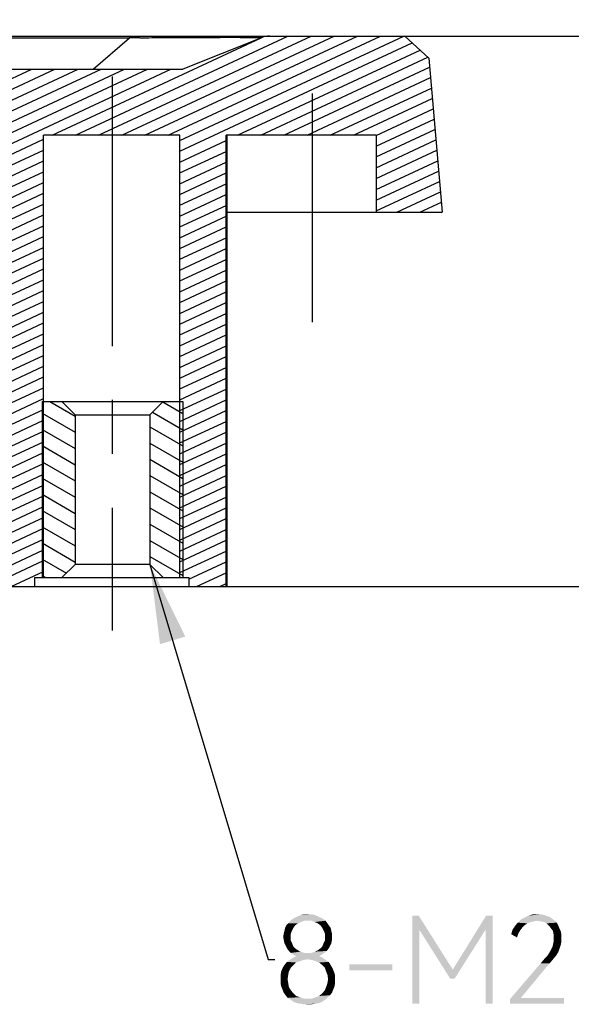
# Model space of a CAD drawing. Header units: millimetres. Extents: x 0 to 297, y 0 to 210.
# Tile 42 of 122: x 92 to 104, y 41 to 63. Entities that reach past the tile are written whole.
import ezdxf

# ---------------------------------------------------------------- set-up
doc = ezdxf.new("R2010")
doc.units = ezdxf.units.MM
doc.header["$LTSCALE"] = 16.335
doc.linetypes.add('CENTER', pattern=[0.6, 0.375, -0.075, 0.075, -0.075])
doc.layers.get('0').update_dxf_attribs({"linetype": 'CONTINUOUS'})
doc.layers.add('DEFAULT_1', color=7, linetype='CENTER')
doc.styles.get("Standard").update_dxf_attribs({"font": 'harmonyos_sans_sc_light.ttf'})
doc.dimstyles.new('DIMSTYLE_6', dxfattribs={"dimtxt": 2, "dimasz": 1.8, "dimexe": 0.8, "dimexo": 0, "dimgap": 0.5, "dimtad": 1, "dimzin": 0, "dimdsep": 46, "dimtxsty": 'STANDARD', "dimblk": '_FILLED', "dimblk1": '_FILLED', "dimblk2": '_FILLED', "dimcen": 0.09, "dimclrt": 7, "dimazin": 0, "dimtp": 0.01, "dimtm": 0.01, "dimtfac": 1, "dimtofl": 0, "dimtmove": 0, "dimatfit": 3, "dimldrblk": '_FILLED', "dimfxl": 1, "dimtolj": 1, "dimtzin": 0, "dimarcsym": 0})
doc.dimstyles.new('DIMSTYLE_7', dxfattribs={"dimtxt": 2, "dimasz": 1.8, "dimexe": 0.8, "dimexo": 0, "dimgap": 0.5, "dimtad": 1, "dimzin": 0, "dimdsep": 46, "dimtxsty": 'STANDARD', "dimblk": '_FILLED', "dimblk1": '_FILLED', "dimblk2": '_FILLED', "dimcen": 0.09, "dimclrt": 7, "dimazin": 0, "dimtol": 1, "dimtp": 0.1, "dimtm": 0.1000000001, "dimtfac": 0.6, "dimtofl": 0, "dimtmove": 0, "dimatfit": 3, "dimldrblk": '_FILLED', "dimfxl": 1, "dimtolj": 1, "dimtzin": 0, "dimarcsym": 0})
doc.dimstyles.get("Standard").update_dxf_attribs({"dimtxt": 1.8, "dimasz": 1.8, "dimexe": 0.8, "dimexo": 0, "dimtad": 1, "dimzin": 0, "dimdsep": 46, "dimtxsty": 'STANDARD', "dimblk": '_FILLED', "dimblk1": '_FILLED', "dimblk2": '_FILLED', "dimcen": 0.09, "dimclrt": 7, "dimazin": 0, "dimtol": 1, "dimtp": 0.005, "dimtm": 0.005, "dimtfac": 1, "dimtofl": 0, "dimtmove": 0, "dimatfit": 3, "dimldrblk": '_FILLED', "dimfxl": 1, "dimtolj": 1, "dimtzin": 0, "dimarcsym": 0})

# ---------------------------------------------------------------- blocks, each defined once
blk = doc.blocks.new('_FILLED')
at = {"color": 0, "linetype": 'BYBLOCK'}
blk.add_solid([(0, 0), (-1, 0.1666666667), (-1, -0.1666666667)], dxfattribs=at)
blk = doc.blocks.new('*D18')
at = {"color": 7, "linetype": 'CONTINUOUS'}
for p, q in [((107.8509950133, 56.7129915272), (107.8509950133, 78.2227609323)), ((100.3190122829, 62.9629915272), (108.6509950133, 62.9629915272)), ((107.8509950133, 62.9629915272), (107.8509950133, 56.7129915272)), ((107.8509950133, 50.4629915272), (107.8509950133, 56.7129915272)), ((96.2594552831, 50.4629915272), (108.6509950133, 50.4629915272))]:
    blk.add_line(p, q, dxfattribs=at)
at = {"color": 7, "linetype": 'CONTINUOUS', "xscale": 1.8, "yscale": 1.8, "zscale": 1.8}
for p, rotation in [((107.8509950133, 62.9629915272), 90), ((107.8509950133, 50.4629915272), 270)]:
    blk.add_blockref('_FILLED', p, dxfattribs=dict(at, rotation=rotation))
blk = doc.blocks.new('*D19')
at = {"color": 7, "linetype": 'CONTINUOUS'}
for p, q in [((72.2962377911, 62.9629915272), (72.2962377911, 70.5626758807)), ((72.2962377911, 70.5626758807), (72.2962377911, 62.5879915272)), ((72.2962377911, 59.9129915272), (72.2962377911, 62.5879915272)), ((72.2962377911, 62.2129915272), (72.2962377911, 59.9129915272))]:
    blk.add_line(p, q, dxfattribs=at)
at = {"color": 7, "linetype": 'CONTINUOUS', "xscale": 1.8, "yscale": 1.8, "zscale": 1.8}
for p, rotation in [((72.2962377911, 62.9629915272), 270), ((72.2962377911, 62.2129915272), 90)]:
    blk.add_blockref('_FILLED', p, dxfattribs=dict(at, rotation=rotation))

msp = doc.modelspace()

# ---------------------------------------------------------------- hatches: boundary and pattern name
at = {"linetype": 'CONTINUOUS'}
h = msp.add_hatch(dxfattribs=at)
h.set_pattern_fill('default__1', scale=0.2223915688, angle=205, style=0, pattern_type=0)
h.set_pattern_definition([(205, (0, 0), (0.0939867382, -0.2015552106), [])])
edge = h.paths.add_edge_path()
edge.add_line((16.0189215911, 62.9629915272), (19.0919339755, 62.9629915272))
edge.add_arc((19.0919339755, 62.4629915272), 0.5, 68.1985905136, 90)
edge.add_line((21.0632251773, 62.2129915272), (19.2776293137, 62.9272298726))
edge.add_line((21.0632251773, 62.2129915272), (23.0746434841, 62.2129915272))
edge.add_spline(control_points=[(23.0746434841, 62.2129915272), (23.1116912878, 62.2129915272), (23.1779622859, 62.1998745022), (23.2599315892, 62.1492152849), (23.2913228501, 62.1061197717), (23.3023955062, 62.0813955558)], knot_values=[0, 0, 0, 0, 0.3333333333, 0.6666666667, 1, 1, 1, 1], degree=3, periodic=0)
edge.add_arc((61.4011863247, 79.1385295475), 41.7428288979, 204.1184449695, 204.6736933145)
edge.add_line((23.4694838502, 61.7129915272), (58.168966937, 61.7129915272))
edge.add_line((58.168966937, 61.7129915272), (58.168966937, 62.0813955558))
edge.add_line((58.168966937, 62.0813955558), (58.168966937, 62.2129915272))
edge.add_line((95.2747086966, 62.2129915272), (58.168966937, 62.2129915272))
edge.add_line((95.2747086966, 62.2129915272), (97.0603045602, 62.9272298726))
edge.add_arc((97.2459998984, 62.4629915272), 0.5, 90, 111.8014094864)
edge.add_line((100.3190122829, 62.9629915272), (97.2459998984, 62.9629915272))
edge.add_line((100.3190122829, 62.9629915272), (100.8625901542, 62.4648941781))
edge.add_line((100.8625901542, 62.4648941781), (101.168966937, 58.9629915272))
edge.add_line((101.168966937, 58.9629915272), (99.668966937, 58.9629915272))
edge.add_line((99.668966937, 60.7129915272), (99.668966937, 58.9629915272))
edge.add_line((99.668966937, 60.7129915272), (96.2594552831, 60.7129915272))
edge.add_line((96.2594552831, 50.4629915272), (96.2594552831, 60.7129915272))
edge.add_line((96.2594552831, 50.4629915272), (95.4094552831, 50.4629915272))
edge.add_line((95.4094552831, 50.6629915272), (95.4094552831, 50.4629915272))
edge.add_line((95.4094552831, 50.6629915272), (95.2094552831, 50.6629915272))
edge.add_line((95.2094552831, 50.6629915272), (95.2094552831, 60.7129915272))
edge.add_line((95.2094552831, 60.7129915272), (92.1094552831, 60.7129915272))
edge.add_line((92.1094552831, 50.6629915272), (92.1094552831, 60.7129915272))
edge.add_line((92.1094552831, 50.6629915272), (91.9094552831, 50.6629915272))
edge.add_line((91.9094552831, 50.6629915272), (91.9094552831, 50.4629915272))
edge.add_line((91.9094552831, 50.4629915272), (91.0594552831, 50.4629915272))
edge.add_line((91.0594552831, 50.4629915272), (91.0594552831, 59.372503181))
edge.add_line((91.0594552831, 59.372503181), (90.868966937, 59.5629915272))
edge.add_line((90.868966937, 60.7129915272), (90.868966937, 59.5629915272))
edge.add_line((90.868966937, 60.7129915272), (75.468966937, 60.7129915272))
edge.add_line((75.468966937, 60.7129915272), (75.468966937, 59.5629915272))
edge.add_line((75.168966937, 59.2629915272), (75.468966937, 59.5629915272))
edge.add_line((75.168966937, 59.2629915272), (74.768966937, 59.2629915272))
edge.add_line((74.768966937, 60.7129915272), (74.768966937, 59.2629915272))
edge.add_line((74.768966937, 60.7129915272), (58.168966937, 60.7129915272))
edge.add_line((20.718966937, 60.7129915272), (58.168966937, 60.7129915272))
edge.add_line((20.718966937, 60.7129915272), (20.718966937, 57.2629915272))
edge.add_line((19.868966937, 57.2629915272), (20.718966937, 57.2629915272))
edge.add_line((19.868966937, 57.4629915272), (19.868966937, 57.2629915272))
edge.add_line((19.668966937, 57.4629915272), (19.868966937, 57.4629915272))
edge.add_line((19.668966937, 60.6629915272), (19.668966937, 57.4629915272))
edge.add_arc((18.868966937, 60.6629915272), 0.8, 0, 90)
edge.add_line((17.368966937, 61.4629915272), (18.868966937, 61.4629915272))
edge.add_arc((17.368966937, 60.6629915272), 0.8, 90, 180)
edge.add_line((16.568966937, 60.6629915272), (16.568966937, 58.9629915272))
edge.add_line((16.568966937, 58.9629915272), (16.568966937, 57.4629915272))
edge.add_line((16.368966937, 57.4629915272), (16.568966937, 57.4629915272))
edge.add_line((16.368966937, 57.4629915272), (16.368966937, 57.2629915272))
edge.add_line((15.518966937, 57.2629915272), (16.368966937, 57.2629915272))
edge.add_line((15.518966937, 58.9629915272), (15.518966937, 57.2629915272))
edge.add_line((15.168966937, 58.9629915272), (15.518966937, 58.9629915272))
edge.add_line((15.4753437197, 62.4648941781), (15.168966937, 58.9629915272))
edge.add_line((16.0189215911, 62.9629915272), (15.4753437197, 62.4648941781))
h = msp.add_hatch(dxfattribs=at)
h.set_pattern_fill('default__3', scale=0.3190028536, angle=150, style=0, pattern_type=0)
h.set_pattern_definition([(150, (0, 0), (-0.1595014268, -0.2762645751), [])])
edge = h.paths.add_edge_path()
edge.add_line((92.0788734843, 54.6629915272), (92.5288734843, 54.6629915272))
edge.add_line((92.8288734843, 54.3629915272), (92.5288734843, 54.6629915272))
edge.add_line((92.8288734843, 54.3629915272), (92.8288734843, 50.9629915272))
edge.add_line((92.8288734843, 50.9629915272), (92.5288734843, 50.6629915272))
edge.add_line((92.0788734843, 50.6629915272), (92.5288734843, 50.6629915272))
edge.add_line((92.0788734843, 54.6629915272), (92.0788734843, 50.6629915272))
edge = h.paths.add_edge_path()
edge.add_line((94.8288734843, 54.6629915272), (95.2788734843, 54.6629915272))
edge.add_line((95.2788734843, 54.6629915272), (95.2788734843, 50.6629915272))
edge.add_line((94.8288734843, 50.6629915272), (95.2788734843, 50.6629915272))
edge.add_line((94.5288734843, 50.9629915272), (94.8288734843, 50.6629915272))
edge.add_line((94.5288734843, 54.3629915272), (94.5288734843, 50.9629915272))
edge.add_line((94.5288734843, 54.3629915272), (94.8288734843, 54.6629915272))

# ---------------------------------------------------------------- linework, layer by layer
at = {"color": 7, "linetype": 'CONTINUOUS'}
for p, q in [((16.0189215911, 62.9629915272), (100.3190122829, 62.9629915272)), ((22.2733659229, 62.9225640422), (94.064567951, 62.9225640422)), ((93.2367333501, 62.2129915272), (94.064567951, 62.9225640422)), ((94.064567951, 62.9629915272), (94.064567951, 62.9225640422)), ((97.0603045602, 62.9272298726), (95.2747086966, 62.2129915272)), ((100.3190122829, 62.9629915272), (100.8625901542, 62.4648941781)), ((100.8625901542, 62.4648941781), (101.168966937, 58.9629915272)), ((21.0632251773, 62.2129915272), (95.2747086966, 62.2129915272)), ((95.2094552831, 60.7129915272), (92.1094552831, 60.7129915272)), ((92.1094552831, 50.6629915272), (92.1094552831, 60.7129915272)), ((95.2094552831, 50.6629915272), (95.2094552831, 60.7129915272)), ((99.668966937, 60.7129915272), (96.2594552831, 60.7129915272)), ((96.2594552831, 50.4629915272), (96.2594552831, 60.7129915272)), ((96.2784785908, 60.7129915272), (96.2784785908, 50.4629915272)), ((99.668966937, 60.7129915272), (99.668966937, 58.9629915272)), ((96.2784785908, 58.9629915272), (101.168966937, 58.9629915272)), ((92.0788734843, 54.6629915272), (95.2788734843, 54.6629915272)), ((92.0788734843, 54.6629915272), (92.0788734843, 50.6629915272)), ((92.8288734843, 54.3629915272), (92.5288734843, 54.6629915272)), ((94.5288734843, 54.3629915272), (94.8288734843, 54.6629915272)), ((95.2788734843, 54.6629915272), (95.2788734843, 50.6629915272)), ((92.8288734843, 54.3629915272), (94.5288734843, 54.3629915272)), ((92.8288734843, 54.3629915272), (92.8288734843, 50.9629915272)), ((94.5288734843, 54.3629915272), (94.5288734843, 50.9629915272)), ((92.8288734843, 50.9629915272), (92.5288734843, 50.6629915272)), ((94.5288734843, 50.9629915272), (92.8288734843, 50.9629915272)), ((94.5288734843, 50.9629915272), (94.8288734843, 50.6629915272)), ((91.9094552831, 50.6629915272), (95.4094552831, 50.6629915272)), ((91.9094552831, 50.6629915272), (91.9094552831, 50.4629915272)), ((95.4094552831, 50.6629915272), (95.4094552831, 50.4629915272)), ((91.0594552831, 50.4629915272), (96.2594552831, 50.4629915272)), ((96.2679644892, 50.4629915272), (96.2784785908, 50.4629915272))]:
    msp.add_line(p, q, dxfattribs=at)
for centre, radius, start, end in [((95.4547883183, -51.867799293), 114.7987814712, 90.5774530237, 90.6938724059), ((97.2459998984, 62.4629915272), 0.5, 90, 111.8014094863)]:
    msp.add_arc(centre, radius, start, end, dxfattribs=at)
msp.add_open_spline([(94.2978133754, 62.9251518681), (94.482538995, 62.9270200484), (94.8430784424, 62.929901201), (95.3644390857, 62.9327823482), (95.8407024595, 62.9345000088), (96.2012725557, 62.9351516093), (96.4539976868, 62.9351362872), (96.612337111, 62.9349030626), (96.7482072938, 62.9343914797), (96.8595057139, 62.9337552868), (96.9480912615, 62.9325801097), (97.0017634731, 62.9319161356), (97.0379954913, 62.9302325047), (97.0463807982, 62.9302058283), (97.0628210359, 62.9282384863), (97.0603045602, 62.9272298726)], degree=3, knots=[0, 0, 0, 0, 0.2005889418, 0.3914918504, 0.5661141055, 0.7177211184, 0.7830244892, 0.8404967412, 0.8897243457, 0.9303324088, 0.9619735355, 0.9843145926, 0.9919017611, 0.997056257, 1, 1, 1, 1], dxfattribs=at)
for points in [[(98.4011352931, 42.9430763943), (97.7733980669, 42.9138788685), (97.8317922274, 42.9430763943)], [(97.7733980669, 42.9138788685), (98.4011352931, 42.9430763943), (98.4595294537, 42.9138788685)], [(98.3427411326, 42.9722741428), (97.8317922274, 42.9430763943), (97.890186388, 42.9722741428)], [(97.8317922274, 42.9430763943), (98.3427411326, 42.9722741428), (98.4011352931, 42.9430763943)], [(98.2697484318, 43.0014696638), (97.890186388, 42.9722741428), (97.9631790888, 43.0014696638)], [(97.890186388, 42.9722741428), (98.2697484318, 43.0014696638), (98.3427411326, 42.9722741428)], [(98.1091644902, 43.0160686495), (98.1967557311, 43.0160686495), (97.9631790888, 43.0014696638)], [(98.1091644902, 43.0160686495), (97.9631790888, 43.0014696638), (98.0361717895, 43.0160686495)], [(97.9631790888, 43.0014696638), (98.1967557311, 43.0160686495), (98.2697484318, 43.0014696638)], [(100.6347119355, 42.9868717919), (100.6493104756, 42.6657039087), (100.488726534, 40.9868717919)], [(100.6347119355, 42.9868717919), (100.488726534, 40.9868717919), (100.488726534, 42.9868717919)], [(100.6493104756, 42.6657039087), (100.6347119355, 42.9868717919), (101.4084345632, 41.7605944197)], [(102.3135440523, 42.9868717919), (102.1529601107, 42.6657039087), (101.4084345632, 41.7605944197)], [(102.3135440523, 42.9868717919), (101.4084345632, 41.7605944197), (102.1675586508, 42.9868717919)], [(102.1529601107, 40.9868717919), (102.1529601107, 42.6657039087), (102.3135440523, 42.9868717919)], [(102.1529601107, 40.9868717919), (102.3135440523, 42.9868717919), (102.3135440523, 40.9868717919)], [(103.6712082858, 42.9138790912), (102.9558798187, 42.8992805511), (103.0434710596, 42.9430761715)], [(103.5544199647, 42.9722732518), (103.0434710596, 42.9430761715), (103.1310623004, 42.9868717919)], [(103.5544199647, 42.9722732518), (103.6128141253, 42.9576747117), (103.0434710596, 42.9430761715)], [(103.0434710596, 42.9430761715), (103.6128141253, 42.9576747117), (103.6712082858, 42.9138790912)], [(103.4084345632, 43.0160688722), (103.4814272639, 43.0014703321), (103.1310623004, 42.9868717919)], [(103.3354418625, 43.0160688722), (103.4084345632, 43.0160688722), (103.1310623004, 42.9868717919)], [(103.3354418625, 43.0160688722), (103.1310623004, 42.9868717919), (103.2332520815, 43.0160688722)], [(103.1310623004, 42.9868717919), (103.4814272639, 43.0014703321), (103.5544199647, 42.9722732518)], [(97.8317922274, 42.7678945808), (97.5982155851, 42.7094990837), (97.6274126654, 42.7678945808)], [(97.5982155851, 42.7094990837), (97.8317922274, 42.7678945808), (97.787996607, 42.7094990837)], [(97.890186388, 42.8116888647), (97.6274126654, 42.7678945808), (97.6712082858, 42.8116888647)], [(97.6274126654, 42.7678945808), (97.890186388, 42.8116888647), (97.8317922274, 42.7678945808)], [(98.0361717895, 42.8700843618), (97.9631790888, 42.840886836), (97.6712082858, 42.8116888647)], [(98.0361717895, 42.8700843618), (97.6712082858, 42.8116888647), (97.7150039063, 42.8700843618)], [(97.6712082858, 42.8116888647), (97.9631790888, 42.840886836), (97.890186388, 42.8116888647)], [(98.4595294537, 42.9138788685), (97.7150039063, 42.8700843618), (97.7733980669, 42.9138788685)], [(98.0361717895, 42.8700843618), (97.7150039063, 42.8700843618), (98.4595294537, 42.9138788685)], [(98.1091644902, 42.8700843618), (98.0361717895, 42.8700843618), (98.4595294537, 42.9138788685)], [(98.1967557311, 42.8700843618), (98.1091644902, 42.8700843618), (98.4595294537, 42.9138788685)], [(98.1967557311, 42.8700843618), (98.4595294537, 42.9138788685), (98.5179236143, 42.8700843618)], [(98.5179236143, 42.8700843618), (98.2697484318, 42.840886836), (98.1967557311, 42.8700843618)], [(98.3427411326, 42.8116888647), (98.2697484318, 42.840886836), (98.5179236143, 42.8700843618)], [(98.3427411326, 42.8116888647), (98.5179236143, 42.8700843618), (98.5617192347, 42.8116888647)], [(98.5617192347, 42.8116888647), (98.4011352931, 42.7678945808), (98.3427411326, 42.8116888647)], [(98.4011352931, 42.7678945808), (98.5617192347, 42.8116888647), (98.590916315, 42.7678945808)], [(98.590916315, 42.7678945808), (98.4449309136, 42.7094990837), (98.4011352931, 42.7678945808)], [(98.4449309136, 42.7094990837), (98.590916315, 42.7678945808), (98.6347119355, 42.7094990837)], [(102.985076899, 42.7094995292), (102.7660987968, 42.6657039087), (102.8244929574, 42.7532960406)], [(103.1018652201, 42.8116902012), (102.8244929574, 42.7532960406), (102.882887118, 42.8262882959)], [(103.1018652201, 42.8116902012), (103.0434710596, 42.7678941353), (102.8244929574, 42.7532960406)], [(102.8244929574, 42.7532960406), (103.0434710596, 42.7678941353), (102.985076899, 42.7094995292)], [(103.3208433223, 42.8700843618), (102.882887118, 42.8262882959), (102.9558798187, 42.8992805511)], [(103.3208433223, 42.8700843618), (103.2478506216, 42.8554842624), (102.882887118, 42.8262882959)], [(103.2478506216, 42.8554842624), (103.1748579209, 42.8408863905), (102.882887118, 42.8262882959)], [(102.882887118, 42.8262882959), (103.1748579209, 42.8408863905), (103.1018652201, 42.8116902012)], [(103.3208433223, 42.8700843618), (102.9558798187, 42.8992805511), (103.6712082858, 42.9138790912)], [(103.3208433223, 42.8700843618), (103.6712082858, 42.9138790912), (103.7296024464, 42.8700843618)], [(103.7296024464, 42.8700843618), (103.4084345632, 42.8554842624), (103.3208433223, 42.8700843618)], [(103.4814272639, 42.8408863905), (103.4084345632, 42.8554842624), (103.7296024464, 42.8700843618)], [(103.4814272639, 42.8408863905), (103.7296024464, 42.8700843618), (103.7733980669, 42.8262882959)], [(103.7733980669, 42.8262882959), (103.5398214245, 42.8116902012), (103.4814272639, 42.8408863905)], [(103.5398214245, 42.8116902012), (103.7733980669, 42.8262882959), (103.8025951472, 42.7678941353)], [(103.8025951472, 42.7678941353), (103.5982155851, 42.7532960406), (103.5398214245, 42.8116902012)], [(103.6420112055, 42.6949018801), (103.5982155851, 42.7532960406), (103.8025951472, 42.7678941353)], [(103.6420112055, 42.6949018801), (103.8025951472, 42.7678941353), (103.8317922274, 42.6949018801)], [(97.7296024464, 42.5781117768), (97.5544199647, 42.5051195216), (97.5690185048, 42.5781117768)], [(97.5544199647, 42.5051195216), (97.7296024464, 42.5781117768), (97.7296024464, 42.5051195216)], [(97.7296024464, 42.5051195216), (97.5690185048, 42.4321277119), (97.5544199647, 42.5051195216)], [(97.5690185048, 42.5781117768), (97.583617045, 42.636507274), (97.7587995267, 42.6511058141)], [(97.5690185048, 42.5781117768), (97.7587995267, 42.6511058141), (97.7296024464, 42.5781117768)], [(97.5690185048, 42.4321277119), (97.7296024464, 42.5051195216), (97.7296024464, 42.4175287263)], [(97.787996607, 42.7094990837), (97.7587995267, 42.6511058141), (97.583617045, 42.636507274)], [(97.787996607, 42.7094990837), (97.583617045, 42.636507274), (97.5982155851, 42.7094990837)], [(98.6347119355, 42.7094990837), (98.4741279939, 42.6511058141), (98.4449309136, 42.7094990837)], [(98.4741279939, 42.6511058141), (98.6347119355, 42.7094990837), (98.6493104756, 42.636507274)], [(98.6493104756, 42.636507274), (98.5033250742, 42.5781117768), (98.4741279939, 42.6511058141)], [(98.5033250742, 42.5781117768), (98.6493104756, 42.636507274), (98.6639090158, 42.5781117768)], [(98.6639090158, 42.5781117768), (98.5033250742, 42.5051195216), (98.5033250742, 42.5781117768)], [(98.5033250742, 42.5051195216), (98.6639090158, 42.5781117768), (98.6639090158, 42.5051195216)], [(98.6639090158, 42.5051195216), (98.6639090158, 42.4321277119), (98.5033250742, 42.4175287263)], [(98.6639090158, 42.5051195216), (98.5033250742, 42.4175287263), (98.5033250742, 42.5051195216)], [(100.488726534, 40.9868717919), (100.6493104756, 42.6657039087), (100.6493104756, 40.9868717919)], [(101.4084345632, 41.7605944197), (101.3500404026, 41.5562157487), (100.6493104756, 42.6657039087)], [(101.3500404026, 41.5562157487), (101.4084345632, 41.7605944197), (102.1529601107, 42.6657039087)], [(101.3500404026, 41.5562157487), (102.1529601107, 42.6657039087), (101.4522301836, 41.5562157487)], [(102.9412812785, 42.6511053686), (102.7369017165, 42.5635132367), (102.7660987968, 42.6657039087)], [(102.9412812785, 42.6511053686), (102.8974856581, 42.5781126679), (102.7369017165, 42.5635132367)], [(102.7369017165, 42.5635132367), (102.8974856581, 42.5781126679), (102.8682885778, 42.490521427)], [(102.7660987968, 42.6657039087), (102.985076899, 42.7094995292), (102.9412812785, 42.6511053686)], [(103.8317922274, 42.6949018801), (103.685806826, 42.6365077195), (103.6420112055, 42.6949018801)], [(103.685806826, 42.6365077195), (103.8317922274, 42.6949018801), (103.8609893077, 42.6365077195)], [(103.8609893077, 42.6365077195), (103.7004053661, 42.5489155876), (103.685806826, 42.6365077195)], [(103.8609893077, 42.6365077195), (103.8755878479, 42.5635132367), (103.7004053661, 42.5489155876)], [(103.7004053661, 42.4759228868), (103.7004053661, 42.5489155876), (103.8755878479, 42.5635132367)], [(103.7004053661, 42.4759228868), (103.8755878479, 42.5635132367), (103.8755878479, 42.4759228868)], [(97.7296024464, 42.4175287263), (97.583617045, 42.3591354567), (97.5690185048, 42.4321277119)], [(97.583617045, 42.3591354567), (97.7296024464, 42.4175287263), (97.7587995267, 42.3591354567)], [(97.7587995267, 42.3591354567), (97.6128141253, 42.3007399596), (97.583617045, 42.3591354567)], [(97.6128141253, 42.3007399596), (97.7587995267, 42.3591354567), (97.787996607, 42.2861414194)], [(97.787996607, 42.2861414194), (97.6420112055, 42.24234669), (97.6128141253, 42.3007399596)], [(97.6420112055, 42.24234669), (97.787996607, 42.2861414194), (97.8317922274, 42.24234669)], [(98.4011352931, 42.24234669), (98.4449309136, 42.2861414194), (98.6201133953, 42.3007399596)], [(98.4011352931, 42.24234669), (98.6201133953, 42.3007399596), (98.590916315, 42.24234669)], [(98.6493104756, 42.3591354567), (98.6201133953, 42.3007399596), (98.4449309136, 42.2861414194)], [(98.6493104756, 42.3591354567), (98.4449309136, 42.2861414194), (98.4741279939, 42.3591354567)], [(98.4741279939, 42.3591354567), (98.5033250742, 42.4175287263), (98.6639090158, 42.4321277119)], [(98.4741279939, 42.3591354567), (98.6639090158, 42.4321277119), (98.6493104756, 42.3591354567)], [(103.8317922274, 42.2277477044), (103.6420112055, 42.2131491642), (103.6712082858, 42.2715433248)], [(103.8609893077, 42.3153389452), (103.6712082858, 42.2715433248), (103.685806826, 42.3299374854)], [(103.6712082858, 42.2715433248), (103.8609893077, 42.3153389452), (103.8317922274, 42.2277477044)], [(103.8755878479, 42.388331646), (103.685806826, 42.3299374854), (103.7004053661, 42.4029301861)], [(103.685806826, 42.3299374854), (103.8755878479, 42.388331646), (103.8609893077, 42.3153389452)], [(103.8755878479, 42.4759228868), (103.7004053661, 42.4029301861), (103.7004053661, 42.4759228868)], [(103.7004053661, 42.4029301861), (103.8755878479, 42.4759228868), (103.8755878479, 42.388331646)], [(97.8317922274, 42.24234669), (97.685806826, 42.1839516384), (97.6420112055, 42.24234669)], [(97.8317922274, 42.24234669), (97.890186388, 42.1985501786), (97.685806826, 42.1839516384)], [(97.685806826, 42.1839516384), (97.890186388, 42.1985501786), (97.9485805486, 42.1693526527)], [(97.9485805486, 42.1693526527), (97.7296024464, 42.140156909), (97.685806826, 42.1839516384)], [(97.7296024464, 42.140156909), (97.9485805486, 42.1693526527), (98.0361717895, 42.140156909)], [(98.0361717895, 42.140156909), (97.787996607, 42.0963605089), (97.7296024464, 42.140156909)], [(98.3719382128, 42.0671628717), (98.4449309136, 42.0379666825), (97.7733980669, 42.0233681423)], [(98.3719382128, 42.0671628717), (97.7733980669, 42.0233681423), (97.8609893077, 42.0671628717)], [(98.1967557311, 42.140156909), (98.488726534, 42.140156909), (97.787996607, 42.0963605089)], [(98.1091644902, 42.140156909), (98.1967557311, 42.140156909), (97.787996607, 42.0963605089)], [(98.0361717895, 42.140156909), (98.1091644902, 42.140156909), (97.787996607, 42.0963605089)], [(97.787996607, 42.0963605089), (98.488726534, 42.140156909), (98.4303323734, 42.0963605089)], [(98.4303323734, 42.0963605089), (97.8609893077, 42.0671628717), (97.787996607, 42.0963605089)], [(97.8609893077, 42.0671628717), (98.4303323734, 42.0963605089), (98.3719382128, 42.0671628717)], [(98.1967557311, 42.140156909), (98.284346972, 42.1693526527), (98.5471206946, 42.1839516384)], [(98.1967557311, 42.140156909), (98.5471206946, 42.1839516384), (98.488726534, 42.140156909)], [(98.5471206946, 42.1839516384), (98.284346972, 42.1693526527), (98.3427411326, 42.1985501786)], [(98.590916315, 42.24234669), (98.3427411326, 42.1985501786), (98.4011352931, 42.24234669)], [(98.3427411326, 42.1985501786), (98.590916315, 42.24234669), (98.5471206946, 42.1839516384)], [(103.4814272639, 41.9941712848), (103.5544199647, 42.0671637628), (103.7587995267, 42.0817623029)], [(103.4814272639, 41.9941712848), (103.7587995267, 42.0817623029), (103.685806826, 41.9941712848)], [(103.7587995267, 42.0817623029), (103.5544199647, 42.0671637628), (103.5982155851, 42.1401564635)], [(103.8025951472, 42.1547550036), (103.5982155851, 42.1401564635), (103.6420112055, 42.2131491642)], [(103.5982155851, 42.1401564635), (103.8025951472, 42.1547550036), (103.7587995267, 42.0817623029)], [(103.6420112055, 42.2131491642), (103.8317922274, 42.2277477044), (103.8025951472, 42.1547550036)], [(97.787996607, 41.8627833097), (97.7296024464, 41.8043900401), (97.5398214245, 41.7897912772)], [(97.787996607, 41.8627833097), (97.5398214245, 41.7897912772), (97.583617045, 41.8627833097)], [(97.8463907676, 41.9211786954), (97.583617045, 41.8627833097), (97.6420112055, 41.9357774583)], [(97.583617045, 41.8627833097), (97.8463907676, 41.9211786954), (97.787996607, 41.8627833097)], [(98.0215732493, 41.979571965), (97.9339820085, 41.9503763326), (97.6420112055, 41.9357774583)], [(98.0215732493, 41.979571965), (97.6420112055, 41.9357774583), (97.7004053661, 41.979571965)], [(97.6420112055, 41.9357774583), (97.9339820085, 41.9503763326), (97.8463907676, 41.9211786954)], [(98.1091644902, 41.994171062), (97.7004053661, 41.979571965), (97.7733980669, 42.0233681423)], [(97.7004053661, 41.979571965), (98.1091644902, 41.994171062), (98.0215732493, 41.979571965)], [(98.1091644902, 41.994171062), (97.7733980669, 42.0233681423), (98.4449309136, 42.0379666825)], [(98.2113542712, 41.979571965), (98.1091644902, 41.994171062), (98.4449309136, 42.0379666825)], [(98.2113542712, 41.979571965), (98.4449309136, 42.0379666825), (98.5179236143, 41.979571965)], [(98.5179236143, 41.979571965), (98.2989455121, 41.9503763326), (98.2113542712, 41.979571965)], [(98.2989455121, 41.9503763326), (98.5179236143, 41.979571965), (98.590916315, 41.9357774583)], [(98.590916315, 41.9357774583), (98.3719382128, 41.9211786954), (98.2989455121, 41.9503763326)], [(98.4449309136, 41.8627833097), (98.3719382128, 41.9211786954), (98.590916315, 41.9357774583)], [(98.4449309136, 41.8627833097), (98.590916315, 41.9357774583), (98.6347119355, 41.8627833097)], [(98.6347119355, 41.8627833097), (98.5033250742, 41.8043900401), (98.4449309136, 41.8627833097)], [(98.5033250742, 41.8043900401), (98.6347119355, 41.8627833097), (98.6785075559, 41.7897912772)], [(100.0361717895, 41.8773827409), (99.0580695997, 41.7459958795), (99.0580695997, 41.8773827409)], [(99.0580695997, 41.7459958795), (100.0361717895, 41.8773827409), (100.0361717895, 41.7459958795)], [(103.6128141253, 41.9065789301), (103.5252228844, 41.8043900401), (102.7077046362, 41.089061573)], [(103.6128141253, 41.9065789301), (102.7077046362, 41.089061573), (103.4084345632, 41.9065789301)], [(103.685806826, 41.9941712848), (103.4084345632, 41.9065789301), (103.4814272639, 41.9941712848)], [(103.4084345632, 41.9065789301), (103.685806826, 41.9941712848), (103.6128141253, 41.9065789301)], [(97.685806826, 41.716799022), (97.6712082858, 41.6438069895), (97.4960258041, 41.6292081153)], [(97.685806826, 41.716799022), (97.4960258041, 41.6292081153), (97.5106243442, 41.716799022)], [(97.4960258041, 41.5416172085), (97.4960258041, 41.6292081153), (97.6712082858, 41.6438069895)], [(97.4960258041, 41.5416172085), (97.6712082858, 41.6438069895), (97.6566097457, 41.5416172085)], [(97.5106243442, 41.716799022), (97.5398214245, 41.7897912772), (97.7296024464, 41.8043900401)], [(97.5106243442, 41.716799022), (97.7296024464, 41.8043900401), (97.685806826, 41.716799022)], [(98.6785075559, 41.7897912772), (98.5325221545, 41.716799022), (98.5033250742, 41.8043900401)], [(98.5325221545, 41.716799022), (98.6785075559, 41.7897912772), (98.7077046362, 41.716799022)], [(98.7077046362, 41.716799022), (98.5617192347, 41.6438069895), (98.5325221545, 41.716799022)], [(98.5617192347, 41.6438069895), (98.7077046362, 41.716799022), (98.7369017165, 41.6292081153)], [(98.7369017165, 41.6292081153), (98.5763177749, 41.5416172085), (98.5617192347, 41.6438069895)], [(98.5763177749, 41.5416172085), (98.7369017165, 41.6292081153), (98.7369017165, 41.5416172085)], [(103.5252228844, 41.8043900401), (102.9558798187, 41.1182582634), (102.7077046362, 41.089061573)], [(97.6566097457, 41.5416172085), (97.4960258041, 41.4540241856), (97.4960258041, 41.5416172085)], [(97.4960258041, 41.4540241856), (97.6566097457, 41.5416172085), (97.6712082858, 41.4540241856)], [(97.6712082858, 41.4540241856), (97.5106243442, 41.3810321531), (97.4960258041, 41.4540241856)], [(97.5106243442, 41.3810321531), (97.6712082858, 41.4540241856), (97.685806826, 41.3664332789)], [(97.685806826, 41.3664332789), (97.5398214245, 41.3080398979), (97.5106243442, 41.3810321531)], [(98.7369017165, 41.4540241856), (98.7223031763, 41.3810321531), (98.5325221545, 41.3664332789)], [(98.7369017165, 41.4540241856), (98.5325221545, 41.3664332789), (98.5617192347, 41.4540241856)], [(98.5325221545, 41.3664332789), (98.7223031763, 41.3810321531), (98.6931060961, 41.3080398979)], [(98.7369017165, 41.5416172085), (98.5617192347, 41.4540241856), (98.5763177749, 41.5416172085)], [(98.5617192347, 41.4540241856), (98.7369017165, 41.5416172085), (98.7369017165, 41.4540241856)], [(97.5398214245, 41.3080398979), (97.685806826, 41.3664332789), (97.7296024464, 41.293441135)], [(97.7296024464, 41.293441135), (97.5690185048, 41.2350478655), (97.5398214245, 41.3080398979)], [(97.5690185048, 41.2350478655), (97.7296024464, 41.293441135), (97.787996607, 41.2204489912)], [(97.787996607, 41.2204489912), (97.6128141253, 41.1766525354), (97.5690185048, 41.2350478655)], [(97.6128141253, 41.1766525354), (97.787996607, 41.2204489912), (97.8463907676, 41.1620537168)], [(97.8463907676, 41.1620537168), (97.6566097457, 41.1182592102), (97.6128141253, 41.1766525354)], [(97.8463907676, 41.1620537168), (97.9339820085, 41.1328580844), (97.6566097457, 41.1182592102)], [(98.2989455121, 41.1328580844), (98.3719382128, 41.1620537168), (98.6201133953, 41.1766525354)], [(98.2989455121, 41.1328580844), (98.6201133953, 41.1766525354), (98.5617192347, 41.1182592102)], [(98.6201133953, 41.1766525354), (98.3719382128, 41.1620537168), (98.4449309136, 41.2204489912)], [(98.6639090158, 41.2350478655), (98.4449309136, 41.2204489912), (98.5033250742, 41.293441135)], [(98.4449309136, 41.2204489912), (98.6639090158, 41.2350478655), (98.6201133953, 41.1766525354)], [(98.6931060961, 41.3080398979), (98.5033250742, 41.293441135), (98.5325221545, 41.3664332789)], [(98.5033250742, 41.293441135), (98.6931060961, 41.3080398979), (98.6639090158, 41.2350478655)], [(97.6566097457, 41.1182592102), (97.9339820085, 41.1328580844), (98.0215732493, 41.1036603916)], [(98.0215732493, 41.1036603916), (97.7296024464, 41.0744627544), (97.6566097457, 41.1182592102)], [(97.7296024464, 41.0744627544), (98.2113542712, 41.1036603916), (98.5617192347, 41.1182592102)], [(97.7296024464, 41.0744627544), (98.5617192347, 41.1182592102), (98.5033250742, 41.0744627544)], [(98.1091644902, 41.1036603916), (98.2113542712, 41.1036603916), (97.7296024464, 41.0744627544)], [(98.0215732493, 41.1036603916), (98.1091644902, 41.1036603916), (97.7296024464, 41.0744627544)], [(98.5033250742, 41.0744627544), (97.787996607, 41.0306683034), (97.7296024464, 41.0744627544)], [(97.787996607, 41.0306683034), (98.5033250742, 41.0744627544), (98.4449309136, 41.0306683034)], [(98.4449309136, 41.0306683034), (97.8609893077, 41.0014706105), (97.787996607, 41.0306683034)], [(97.8609893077, 41.0014706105), (98.4449309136, 41.0306683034), (98.3719382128, 41.0014706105)], [(98.3719382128, 41.0014706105), (97.9485805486, 40.9868717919), (97.8609893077, 41.0014706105)], [(97.9485805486, 40.9868717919), (98.3719382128, 41.0014706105), (98.284346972, 40.9868717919)], [(98.284346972, 40.9868717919), (98.0215732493, 40.9722729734), (97.9485805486, 40.9868717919)], [(98.1091644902, 40.9722729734), (98.0215732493, 40.9722729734), (98.284346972, 40.9868717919)], [(98.1091644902, 40.9722729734), (98.284346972, 40.9868717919), (98.1967557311, 40.9722729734)], [(98.5617192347, 41.1182592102), (98.2113542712, 41.1036603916), (98.2989455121, 41.1328580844)], [(102.9558798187, 41.1182582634), (103.9339820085, 41.1182582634), (102.7077046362, 41.089061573)], [(102.7077046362, 40.9868717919), (102.7077046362, 41.089061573), (103.9339820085, 41.1182582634)], [(102.7077046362, 40.9868717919), (103.9339820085, 41.1182582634), (103.9339820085, 40.9868717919)]]:
    msp.add_solid(points, dxfattribs=at)
at = {"layer": 'DEFAULT_1', "color": 7, "linetype": 'CENTER'}
for p, q in [((93.668966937, 62.0489970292), (93.668966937, 49.4629915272)), ((98.218966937, 56.4629915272), (98.218966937, 61.6629915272))]:
    msp.add_line(p, q, dxfattribs=at)

# ---------------------------------------------------------------- dimensions: what is measured, and where the dimension line sits
at = {"color": 7, "linetype": 'CONTINUOUS'}
dim = msp.add_linear_dim(base=(107.8509950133, 62.9629915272), p1=(96.2594552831, 50.4629915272), p2=(100.3190122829, 62.9629915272), angle=90, text='4-*<>', dimstyle='DIMSTYLE_7', dxfattribs=at)
dim.commit()
dim.dimension.update_dxf_attribs({"geometry": '*D18', "text_midpoint": (107.8509950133, 63.6096222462), "dimtype": 160})
dim = msp.add_linear_dim(base=(72.2962377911, 62.9629915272), p1=(58.168966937, 62.2129915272), p2=(94.064567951, 62.9629915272), angle=90, dimstyle='DIMSTYLE_6', dxfattribs=at)
dim.commit()
dim.dimension.update_dxf_attribs({"geometry": '*D19', "text_midpoint": (72.2962377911, 65.4312890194), "dimtype": 160})

# ---------------------------------------------------------------- leaders
msp.add_leader([(94.5288734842, 50.9629915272), (97.2146389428, 41.9868717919), (97.3646389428, 41.9868717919)], dimstyle='STANDARD', override={"dimtad": 0}, dxfattribs=at)

doc.saveas('drawing.dxf')
